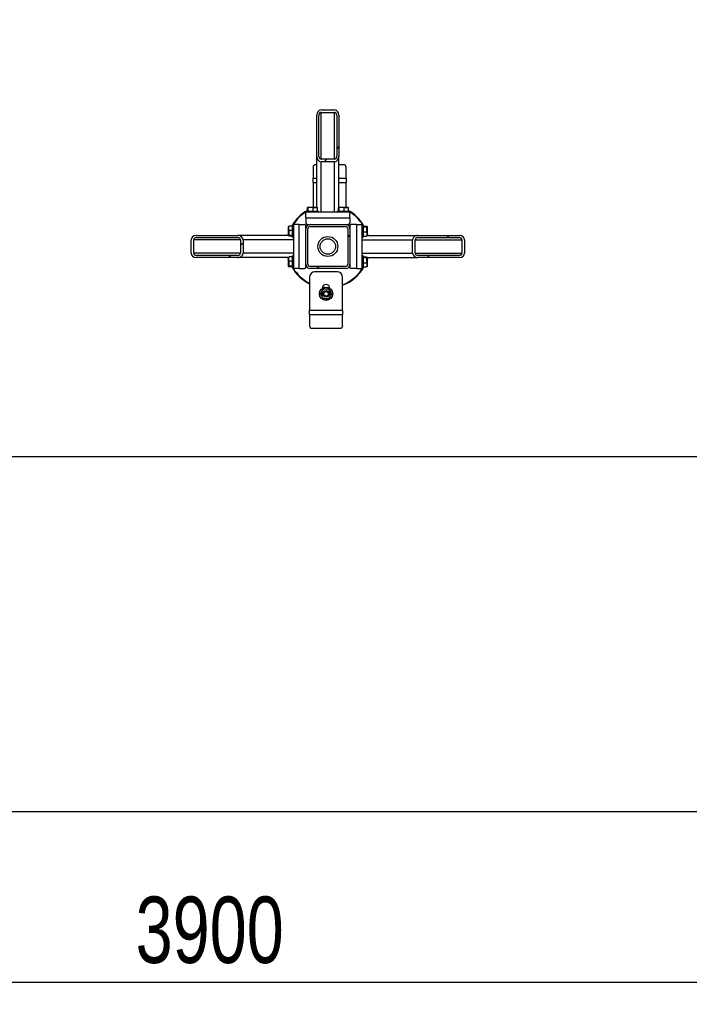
# Model space of a CAD drawing. Header units: millimetres. Extents: x 5 to 589, y 5 to 415.
# Tile 98 of 120: x 484 to 515, y 146 to 190. Entities that reach past the tile are written whole.
import ezdxf

# ---------------------------------------------------------------- set-up
doc = ezdxf.new("R2010")
doc.units = ezdxf.units.MM
doc.layers.add('COTES', color=1, linetype='Continuous')
doc.layers.add('TRAIT-FINS', color=9, linetype='Continuous')
doc.layers.add('TRAIT-FORT', color=4, linetype='Continuous', lineweight=25)
doc.styles.add('SLDTEXTSTYLE0', font='TXT', dxfattribs={"width": 0.75})
doc.dimstyles.new('SLDDIMSTYLE0', dxfattribs={"dimtxt": 3, "dimasz": 2, "dimexe": 0, "dimexo": 0.0625, "dimgap": 0.75, "dimtad": 1, "dimdec": 0, "dimlfac": 40, "dimrnd": 1e-09, "dimzin": 12, "dimdsep": 46, "dimtxsty": 'SLDTEXTSTYLE0', "dimsah": 1, "dimcen": 0.09, "dimadec": 0, "dimazin": 3, "dimtfac": 1, "dimtdec": 0, "dimtofl": 0, "dimtmove": 0, "dimatfit": 3, "dimfxl": 1, "dimfrac": 2, "dimtolj": 1, "dimtzin": 12, "dimarcsym": 0})
doc.dimstyles.new('SLDDIMSTYLE1', dxfattribs={"dimtxt": 3, "dimasz": 2, "dimexe": 0, "dimexo": 0.0625, "dimgap": 0.75, "dimtad": 1, "dimdec": 0, "dimlfac": 40, "dimrnd": 1e-09, "dimzin": 12, "dimdsep": 46, "dimtxsty": 'SLDTEXTSTYLE0', "dimsah": 1, "dimcen": 0.09, "dimadec": 0, "dimazin": 3, "dimtfac": 1, "dimtdec": 0, "dimtmove": 0, "dimatfit": 0, "dimfxl": 1, "dimfrac": 2, "dimtolj": 1, "dimtzin": 12, "dimarcsym": 0})

# ---------------------------------------------------------------- blocks, each defined once
blk = doc.blocks.new('_D_5')
at = {"layer": 'COTES', "color": 1, "transparency": 16777216}
for p, q in [((542.825, 189.267), (542.825, 145.771)), ((445.325, 186.667), (445.325, 145.771)), ((445.325, 146.771), (542.825, 146.771))]:
    blk.add_line(p, q, dxfattribs=at)
for points in [[(445.325, 146.771), (447.325, 146.271), (447.325, 147.271)], [(542.825, 146.771), (540.825, 147.271), (540.825, 146.271)]]:
    blk.add_solid(points, dxfattribs=at)
at = {"layer": 'COTES', "color": 1, "transparency": 16777216, "insert": (489.641, 150.638), "char_height": 3, "attachment_point": 1, "style": 'SLDTEXTSTYLE0'}
blk.add_mtext('3900', dxfattribs=at)
blk = doc.blocks.new('_D_8')
at = {"layer": 'COTES', "color": 1, "transparency": 16777216}
for p, q in [((412.922, 170.517), (412.922, 173.517)), ((519.725, 170.517), (411.922, 170.517)), ((412.922, 170.517), (412.922, 169.476)), ((418.706, 169.476), (411.922, 169.476)), ((412.922, 169.476), (412.922, 162.406))]:
    blk.add_line(p, q, dxfattribs=at)
for points in [[(412.922, 170.517), (413.422, 172.517), (412.422, 172.517)], [(412.922, 169.476), (412.422, 167.476), (413.422, 167.476)]]:
    blk.add_solid(points, dxfattribs=at)
at = {"layer": 'COTES', "color": 1, "transparency": 16777216, "insert": (409.055, 162.406), "char_height": 3, "attachment_point": 1, "rotation": 90, "style": 'SLDTEXTSTYLE0'}
blk.add_mtext('42', dxfattribs=at)

msp = doc.modelspace()

# ---------------------------------------------------------------- hatches: boundary and pattern name
at = {"layer": 'TRAIT-FINS'}
h = msp.add_hatch(dxfattribs=at)
h.set_pattern_fill('ANSI31', color=9, angle=3e-322, style=0)
edge = h.paths.add_edge_path(flags=0)
edge.add_line((498.825, 184.081), (498.825, 185.959))
edge.add_ellipse((498.625, 185.959), major_axis=(0, 0.235), ratio=0.852263, start_angle=270, end_angle=360)
edge.add_line((498.625, 186.193), (498.025, 186.193))
edge.add_ellipse((498.025, 185.959), major_axis=(0, 0.235), ratio=0.852263, start_angle=360, end_angle=450)
edge.add_line((497.825, 185.959), (497.825, 184.081))
edge.add_ellipse((498.025, 184.081), major_axis=(0, 0.235), ratio=0.852263, start_angle=90, end_angle=180)
edge.add_line((498.025, 183.847), (498.625, 183.847))
edge.add_ellipse((498.625, 184.081), major_axis=(0, 0.235), ratio=0.852263, start_angle=180, end_angle=270)
edge = h.paths.add_edge_path(flags=0)
edge.add_line((498.725, 185.959), (498.725, 184.081))
edge.add_ellipse((498.625, 184.081), major_axis=(0, 0.117), ratio=0.852263, start_angle=180, end_angle=270, ccw=False)
edge.add_line((498.625, 183.964), (498.025, 183.964))
edge.add_ellipse((498.025, 184.081), major_axis=(0, 0.117), ratio=0.852263, start_angle=90, end_angle=180, ccw=False)
edge.add_line((497.925, 184.081), (497.925, 185.959))
edge.add_ellipse((498.025, 185.959), major_axis=(0, 0.117), ratio=0.852263, start_angle=0, end_angle=90, ccw=False)
edge.add_line((498.025, 186.076), (498.625, 186.076))
edge.add_ellipse((498.625, 185.959), major_axis=(0, 0.117), ratio=0.852263, start_angle=270, end_angle=360, ccw=False)
h = msp.add_hatch(dxfattribs=at)
h.set_pattern_fill('ANSI31', color=9, angle=3e-322, style=0)
edge = h.paths.add_edge_path(flags=0)
edge.add_arc((497.525, 179.217), 0.2, 180, 270)
edge.add_line((497.525, 179.017), (499.125, 179.017))
edge.add_arc((499.125, 179.217), 0.2, 270, 360)
edge.add_line((499.325, 179.217), (499.325, 180.817))
edge.add_arc((499.125, 180.817), 0.2, 0, 90)
edge.add_line((499.125, 181.017), (497.525, 181.017))
edge.add_arc((497.525, 180.817), 0.2, 90, 180)
edge.add_line((497.325, 180.817), (497.325, 179.217))
edge = h.paths.add_edge_path(flags=0)
edge.add_line((499.125, 179.117), (497.525, 179.117))
edge.add_arc((497.525, 179.217), 0.1, 180, 270, ccw=False)
edge.add_line((497.425, 179.217), (497.425, 180.817))
edge.add_arc((497.525, 180.817), 0.1, 90, 180, ccw=False)
edge.add_line((497.525, 180.917), (499.125, 180.917))
edge.add_arc((499.125, 180.817), 0.1, 0, 90, ccw=False)
edge.add_line((499.225, 180.817), (499.225, 179.217))
edge.add_arc((499.125, 179.217), 0.1, 270, 360, ccw=False)
h = msp.add_hatch(dxfattribs=at)
h.set_pattern_fill('ANSI31', color=9, angle=3e-322, style=0)
edge = h.paths.add_edge_path(flags=0)
edge.add_line((494.26, 180.517), (492.383, 180.517))
edge.add_ellipse((492.383, 180.317), major_axis=(-0.235, 0), ratio=0.852263, start_angle=270, end_angle=360)
edge.add_line((492.148, 180.317), (492.148, 179.717))
edge.add_ellipse((492.383, 179.717), major_axis=(-0.235, 0), ratio=0.852263, start_angle=360, end_angle=450)
edge.add_line((492.383, 179.517), (494.26, 179.517))
edge.add_ellipse((494.26, 179.717), major_axis=(-0.235, 0), ratio=0.852263, start_angle=90, end_angle=180)
edge.add_line((494.495, 179.717), (494.495, 180.317))
edge.add_ellipse((494.26, 180.317), major_axis=(-0.235, 0), ratio=0.852263, start_angle=180, end_angle=270)
edge = h.paths.add_edge_path(flags=0)
edge.add_line((492.383, 180.417), (494.26, 180.417))
edge.add_ellipse((494.26, 180.317), major_axis=(-0.117, 0), ratio=0.852263, start_angle=180, end_angle=270, ccw=False)
edge.add_line((494.377, 180.317), (494.377, 179.717))
edge.add_ellipse((494.26, 179.717), major_axis=(-0.117, 0), ratio=0.852263, start_angle=90, end_angle=180, ccw=False)
edge.add_line((494.26, 179.617), (492.383, 179.617))
edge.add_ellipse((492.383, 179.717), major_axis=(-0.117, 0), ratio=0.852263, start_angle=0, end_angle=90, ccw=False)
edge.add_line((492.265, 179.717), (492.265, 180.317))
edge.add_ellipse((492.383, 180.317), major_axis=(-0.117, 0), ratio=0.852263, start_angle=270, end_angle=360, ccw=False)
h = msp.add_hatch(dxfattribs=at)
h.set_pattern_fill('ANSI31', color=9, angle=3e-322, style=0)
edge = h.paths.add_edge_path(flags=0)
edge.add_line((502.389, 179.517), (504.267, 179.517))
edge.add_ellipse((504.267, 179.717), major_axis=(0.235, 0), ratio=0.852263, start_angle=270, end_angle=360)
edge.add_line((504.501, 179.717), (504.501, 180.317))
edge.add_ellipse((504.267, 180.317), major_axis=(0.235, 0), ratio=0.852263, start_angle=360, end_angle=450)
edge.add_line((504.267, 180.517), (502.389, 180.517))
edge.add_ellipse((502.389, 180.317), major_axis=(0.235, 0), ratio=0.852263, start_angle=90, end_angle=180)
edge.add_line((502.155, 180.317), (502.155, 179.717))
edge.add_ellipse((502.389, 179.717), major_axis=(0.235, 0), ratio=0.852263, start_angle=180, end_angle=270)
edge = h.paths.add_edge_path(flags=0)
edge.add_line((504.267, 179.617), (502.389, 179.617))
edge.add_ellipse((502.389, 179.717), major_axis=(0.117, 0), ratio=0.852263, start_angle=180, end_angle=270, ccw=False)
edge.add_line((502.272, 179.717), (502.272, 180.317))
edge.add_ellipse((502.389, 180.317), major_axis=(0.117, 0), ratio=0.852263, start_angle=90, end_angle=180, ccw=False)
edge.add_line((502.389, 180.417), (504.267, 180.417))
edge.add_ellipse((504.267, 180.317), major_axis=(0.117, 0), ratio=0.852263, start_angle=0, end_angle=90, ccw=False)
edge.add_line((504.384, 180.317), (504.384, 179.717))
edge.add_ellipse((504.267, 179.717), major_axis=(0.117, 0), ratio=0.852263, start_angle=270, end_angle=360, ccw=False)

# ---------------------------------------------------------------- linework, layer by layer
at = {"layer": 'TRAIT-FORT', "color": 4, "linetype": 'Continuous', "lineweight": 25}
for p, q in [((498.025, 186.193), (498.625, 186.193)), ((498.025, 186.076), (498.625, 186.076)), ((498.025, 183.964), (498.025, 186.076)), ((498.625, 183.964), (498.625, 186.076)), ((497.825, 184.081), (497.825, 185.959)), ((497.925, 184.081), (497.925, 185.959)), ((498.725, 185.959), (498.725, 184.081)), ((498.825, 185.959), (498.825, 184.081)), ((497.825, 181.792), (497.825, 184.081)), ((498.625, 183.964), (498.025, 183.964)), ((498.625, 183.847), (498.025, 183.847)), ((498.025, 181.567), (498.025, 183.847)), ((498.625, 181.567), (498.625, 183.847)), ((498.825, 181.792), (498.825, 184.081)), ((497.656, 183.602), (497.656, 183.107)), ((497.825, 183.71), (497.781, 183.71)), ((499.031, 183.71), (498.825, 183.71)), ((499.156, 183.107), (499.156, 183.602)), ((497.656, 182.907), (497.656, 183.107)), ((497.656, 183.107), (497.825, 183.107)), ((497.656, 182.907), (497.656, 181.792)), ((497.656, 182.907), (497.825, 182.907)), ((498.825, 183.107), (499.156, 183.107)), ((498.825, 182.907), (499.156, 182.907)), ((499.156, 183.107), (499.156, 182.907)), ((499.156, 181.792), (499.156, 182.907)), ((499.325, 181.567), (497.325, 181.567)), ((497.325, 181.317), (497.325, 181.567)), ((497.35, 181.617), (497.35, 181.567)), ((497.35, 181.617), (497.878, 181.617)), ((497.399, 181.617), (497.399, 181.767)), ((497.423, 181.792), (497.411, 181.785)), ((497.423, 181.792), (497.827, 181.792)), ((497.429, 181.617), (497.429, 181.767)), ((497.655, 181.617), (497.655, 181.767)), ((497.839, 181.785), (497.827, 181.792)), ((497.851, 181.617), (497.851, 181.767)), ((497.878, 181.617), (497.9, 181.617)), ((497.9, 181.567), (497.9, 181.617)), ((498.75, 181.617), (498.75, 181.567)), ((498.75, 181.617), (499.278, 181.617)), ((498.799, 181.617), (498.799, 181.767)), ((498.823, 181.792), (498.811, 181.785)), ((498.823, 181.792), (499.227, 181.792)), ((498.829, 181.617), (498.829, 181.767)), ((499.055, 181.617), (499.055, 181.767)), ((499.239, 181.785), (499.227, 181.792)), ((499.251, 181.617), (499.251, 181.767)), ((499.278, 181.617), (499.3, 181.617)), ((499.3, 181.567), (499.3, 181.617)), ((499.325, 181.317), (499.325, 181.567)), ((497.325, 181.317), (497.325, 181.067)), ((497.325, 181.317), (499.325, 181.317)), ((499.325, 181.317), (499.325, 181.067)), ((496.557, 180.931), (496.55, 180.919)), ((496.55, 180.515), (496.55, 180.919)), ((496.725, 180.943), (496.575, 180.943)), ((496.725, 180.747), (496.575, 180.747)), ((496.775, 180.992), (496.725, 180.992)), ((496.725, 180.97), (496.725, 180.992)), ((496.725, 180.442), (496.725, 180.97)), ((496.775, 181.017), (496.775, 179.017)), ((497.025, 181.017), (496.775, 181.017)), ((497.025, 181.017), (497.275, 181.017)), ((497.025, 179.017), (497.025, 181.017)), ((497.325, 180.967), (497.275, 181.017)), ((497.325, 181.067), (497.375, 181.017)), ((497.325, 180.817), (497.325, 180.967)), ((497.326, 180.842), (497.325, 180.842)), ((497.325, 179.217), (497.325, 180.817)), ((497.375, 181.017), (497.525, 181.017)), ((497.425, 179.217), (497.425, 180.817)), ((497.5, 181.017), (497.5, 181.015)), ((497.525, 181.017), (499.125, 181.017)), ((497.525, 180.917), (499.125, 180.917)), ((499.125, 181.017), (499.275, 181.017)), ((499.15, 181.015), (499.15, 181.017)), ((499.225, 180.817), (499.225, 179.217)), ((499.275, 181.017), (499.325, 181.067)), ((499.325, 180.842), (499.323, 180.842)), ((499.375, 181.017), (499.325, 180.967)), ((499.325, 180.967), (499.325, 180.817)), ((499.325, 180.817), (499.325, 179.217)), ((499.625, 181.017), (499.375, 181.017)), ((499.625, 181.017), (499.625, 179.017)), ((499.625, 181.017), (499.875, 181.017)), ((499.875, 179.017), (499.875, 181.017)), ((499.925, 180.992), (499.875, 180.992)), ((499.925, 180.992), (499.925, 180.463)), ((499.925, 180.943), (500.075, 180.943)), ((499.925, 180.913), (500.075, 180.913)), ((499.925, 180.686), (500.075, 180.686)), ((500.1, 180.919), (500.093, 180.931)), ((500.1, 180.919), (500.1, 180.515)), ((492.148, 179.717), (492.148, 180.317)), ((492.265, 179.717), (492.265, 180.317)), ((494.377, 180.317), (492.265, 180.317)), ((492.383, 180.517), (494.26, 180.517)), ((492.383, 180.417), (494.26, 180.417)), ((496.55, 180.517), (494.26, 180.517)), ((494.377, 180.317), (494.377, 179.717)), ((494.495, 180.317), (494.495, 179.717)), ((496.775, 180.317), (494.495, 180.317)), ((496.55, 180.538), (496.544, 180.517)), ((496.55, 180.515), (496.557, 180.503)), ((496.725, 180.521), (496.575, 180.521)), ((496.725, 180.491), (496.575, 180.491)), ((496.725, 180.442), (496.775, 180.442)), ((499.875, 180.442), (499.925, 180.442)), ((499.875, 180.317), (502.155, 180.317)), ((499.925, 180.491), (500.075, 180.491)), ((499.925, 180.463), (499.925, 180.442)), ((500.093, 180.503), (500.1, 180.515)), ((500.106, 180.517), (500.1, 180.538)), ((500.1, 180.517), (502.389, 180.517)), ((502.155, 179.717), (502.155, 180.317)), ((502.272, 179.717), (502.272, 180.317)), ((502.272, 180.317), (504.384, 180.317)), ((502.389, 180.517), (504.267, 180.517)), ((502.389, 180.417), (504.267, 180.417)), ((504.384, 180.317), (504.384, 179.717)), ((504.501, 180.317), (504.501, 179.717)), ((494.377, 179.717), (492.265, 179.717)), ((494.26, 179.617), (492.383, 179.617)), ((494.26, 179.517), (492.383, 179.517)), ((496.55, 179.517), (494.26, 179.517)), ((496.775, 179.717), (494.495, 179.717)), ((496.55, 179.413), (496.518, 179.517)), ((496.544, 179.517), (496.55, 179.495)), ((496.557, 179.531), (496.55, 179.519)), ((496.55, 179.115), (496.55, 179.519)), ((496.725, 179.543), (496.575, 179.543)), ((496.725, 179.347), (496.575, 179.347)), ((496.775, 179.592), (496.725, 179.592)), ((496.725, 179.57), (496.725, 179.592)), ((496.725, 179.042), (496.725, 179.57)), ((499.875, 179.717), (502.155, 179.717)), ((499.925, 179.592), (499.875, 179.592)), ((499.925, 179.592), (499.925, 179.063)), ((499.925, 179.543), (500.075, 179.543)), ((499.925, 179.513), (500.075, 179.513)), ((500.1, 179.519), (500.093, 179.531)), ((500.1, 179.519), (500.1, 179.115)), ((500.1, 179.517), (502.389, 179.517)), ((500.1, 179.495), (500.106, 179.517)), ((502.272, 179.717), (504.384, 179.717)), ((504.267, 179.617), (502.389, 179.617)), ((504.267, 179.517), (502.389, 179.517)), ((496.55, 179.115), (496.557, 179.103)), ((496.725, 179.121), (496.575, 179.121)), ((496.725, 179.091), (496.575, 179.091)), ((496.725, 179.042), (496.775, 179.042)), ((497.025, 179.017), (496.775, 179.017)), ((497.025, 179.017), (497.275, 179.017)), ((497.275, 179.017), (497.325, 179.067)), ((497.325, 179.067), (497.325, 179.217)), ((497.325, 179.192), (497.326, 179.192)), ((499.125, 179.117), (497.525, 179.117)), ((499.125, 179.017), (497.525, 179.017)), ((498.744, 178.877), (497.744, 178.877)), ((499.323, 179.192), (499.325, 179.192)), ((499.325, 179.217), (499.325, 179.067)), ((499.325, 179.067), (499.375, 179.017)), ((499.625, 179.017), (499.375, 179.017)), ((499.625, 179.017), (499.875, 179.017)), ((499.875, 179.042), (499.925, 179.042)), ((499.925, 179.286), (500.075, 179.286)), ((499.925, 179.091), (500.075, 179.091)), ((499.925, 179.063), (499.925, 179.042)), ((500.093, 179.103), (500.1, 179.115)), ((497.494, 178.627), (497.494, 177.127)), ((498.994, 177.127), (498.994, 178.627)), ((498.069, 178.127), (498.069, 178.12)), ((498.126, 178.152), (498.072, 178.159)), ((498.078, 178.183), (498.19, 178.172)), ((498.418, 178.144), (498.383, 178.143)), ((498.419, 178.12), (498.419, 178.127)), ((498.994, 177.127), (497.494, 177.127)), ((497.494, 176.927), (497.494, 177.127)), ((498.994, 177.127), (498.994, 176.927)), ((498.994, 176.927), (497.494, 176.927)), ((497.494, 176.927), (497.494, 176.432)), ((498.994, 176.432), (498.994, 176.927)), ((497.619, 176.324), (498.869, 176.324)), ((570.806, 154.476), (420.806, 154.476))]:
    msp.add_line(p, q, dxfattribs=at)
at = {"layer": 'TRAIT-FORT', "color": 4, "linetype": 'Continuous', "lineweight": 25, "flags": 128}
for points in [[(496.518, 180.517), (496.529, 180.558), (496.55, 180.621)], [(500.1, 180.621), (500.119, 180.561), (500.132, 180.517)], [(500.132, 179.517), (500.1, 179.414), (500.1, 179.413)], [(498.32, 178.167), (498.326, 178.167), (498.414, 178.169)]]:
    msp.add_lwpolyline(points, dxfattribs=at)
at = {"layer": 'TRAIT-FORT', "color": 4, "linetype": 'Continuous', "lineweight": 25}
for centre, radius in [((498.325, 180.017), 0.45), ((498.325, 180.017), 0.35), ((498.244, 177.877), 0.3), ((498.244, 177.877), 0.15), ((498.244, 177.877), 0.113), ((498.244, 177.877), 0.1)]:
    msp.add_circle(centre, radius, dxfattribs=at)
for centre, radius, start, end in [((497.773, 183.593), 0.118, 86.1887, 175.5981), ((499.038, 183.593), 0.118, 4.4019, 93.8113), ((498.325, 180.017), 1.875, 119.5959, 150.4041), ((498.325, 180.017), 1.85, 121.8048, 148.1952), ((498.325, 180.017), 1.875, 29.5959, 60.4041), ((498.325, 180.017), 1.85, 31.8048, 58.1952), ((497.525, 180.817), 0.2, 90, 180), ((497.525, 180.817), 0.1, 90, 180), ((499.125, 180.817), 0.2, 0, 90), ((499.125, 180.817), 0.1, 0, 90), ((498.325, 180.017), 1.875, 209.5959, 243.698), ((498.325, 180.017), 1.85, 211.8048, 243.3146), ((497.525, 179.217), 0.2, 180, 270), ((497.525, 179.217), 0.1, 180, 270), ((497.744, 178.627), 0.25, 90, 180), ((498.744, 178.627), 0.25, 360, 90), ((498.325, 180.017), 1.875, 290.9097, 330.4041), ((498.325, 180.017), 1.85, 291.2059, 328.1952), ((499.125, 179.217), 0.2, 270, 0), ((499.125, 179.217), 0.1, 270, 0), ((498.244, 177.877), 0.225, 149.2497, 209.2497), ((498.244, 177.877), 0.225, 89.2497, 149.2497), ((498.244, 178.127), 0.175, 360, 180), ((498.244, 177.877), 0.225, 29.2497, 89.2497), ((498.244, 177.877), 0.225, 329.2497, 29.2497), ((498.244, 177.877), 0.225, 209.2497, 269.2497), ((498.244, 177.877), 0.225, 269.2497, 329.2497), ((497.611, 176.441), 0.118, 184.4019, 273.8113), ((498.877, 176.441), 0.118, 266.1887, 355.5981)]:
    msp.add_arc(centre, radius, start, end, dxfattribs=at)
for centre, major_axis, start_param, end_param in [((498.025, 185.959), (0, 0.235), 0, 1.570796), ((498.025, 185.959), (0, 0.117), 0, 1.570796), ((498.625, 185.959), (0, 0.235), 4.712389, 6.283185), ((498.625, 185.959), (0, 0.117), 4.712389, 6.283185), ((498.025, 184.081), (0, 0.235), 1.570796, 3.141593), ((498.025, 184.081), (0, 0.117), 1.570796, 3.141593), ((498.625, 184.081), (0, 0.235), 3.141593, 4.712389), ((498.625, 184.081), (0, 0.117), 3.141593, 4.712389), ((492.383, 180.317), (-0.235, 0), 4.712389, 6.283185), ((492.383, 180.317), (-0.117, 0), 4.712389, 6.283185), ((494.26, 180.317), (-0.235, 0), 3.141593, 4.712389), ((494.26, 180.317), (-0.117, 0), 3.141593, 4.712389), ((502.389, 180.317), (0.235, 0), 1.570796, 3.141593), ((502.389, 180.317), (0.117, 0), 1.570796, 3.141593), ((504.267, 180.317), (0.235, 0), 0, 1.570796), ((504.267, 180.317), (0.117, 0), 0, 1.570796), ((492.383, 179.717), (-0.235, 0), 0, 1.570796), ((492.383, 179.717), (-0.117, 0), 0, 1.570796), ((494.26, 179.717), (-0.235, 0), 1.570796, 3.141593), ((494.26, 179.717), (-0.117, 0), 1.570796, 3.141593), ((502.389, 179.717), (0.235, 0), 3.141593, 4.712389), ((502.389, 179.717), (0.117, 0), 3.141593, 4.712389), ((504.267, 179.717), (0.235, 0), 4.712389, 6.283185), ((504.267, 179.717), (0.117, 0), 4.712389, 6.283185)]:
    msp.add_ellipse(centre, major_axis=major_axis, ratio=0.852263, start_param=start_param, end_param=end_param, dxfattribs=at)
for points, knots in [([(497.399, 181.767), (497.403, 181.774), (497.409, 181.787), (497.418, 181.786), (497.424, 181.777), (497.428, 181.769), (497.429, 181.767)], [0, 0, 0, 0, 0.385549, 0.637642, 0.896546, 1, 1, 1, 1]), ([(497.655, 181.767), (497.635, 181.772), (497.596, 181.783), (497.537, 181.787), (497.481, 181.781), (497.446, 181.772), (497.429, 181.767)], [0, 0, 0, 0, 0.264605, 0.534948, 0.765343, 1, 1, 1, 1]), ([(497.655, 181.767), (497.672, 181.772), (497.706, 181.783), (497.757, 181.787), (497.806, 181.781), (497.836, 181.772), (497.851, 181.767)], [0, 0, 0, 0, 0.264605, 0.534948, 0.765343, 1, 1, 1, 1]), ([(497.839, 181.784), (497.839, 181.784), (497.842, 181.784), (497.846, 181.777), (497.85, 181.769), (497.851, 181.767)], [0, 0, 0, 0, 0.082237, 0.737977, 1, 1, 1, 1]), ([(498.799, 181.767), (498.803, 181.774), (498.809, 181.787), (498.818, 181.786), (498.824, 181.777), (498.828, 181.769), (498.829, 181.767)], [0, 0, 0, 0, 0.385549, 0.637642, 0.896546, 1, 1, 1, 1]), ([(499.055, 181.767), (499.035, 181.772), (498.996, 181.783), (498.937, 181.787), (498.881, 181.781), (498.846, 181.772), (498.829, 181.767)], [0, 0, 0, 0, 0.264605, 0.534948, 0.765343, 1, 1, 1, 1]), ([(499.055, 181.767), (499.072, 181.772), (499.106, 181.783), (499.157, 181.787), (499.206, 181.781), (499.236, 181.772), (499.251, 181.767)], [0, 0, 0, 0, 0.264605, 0.534948, 0.765343, 1, 1, 1, 1]), ([(499.239, 181.784), (499.239, 181.784), (499.242, 181.784), (499.246, 181.777), (499.25, 181.769), (499.251, 181.767)], [0, 0, 0, 0, 0.082237, 0.737977, 1, 1, 1, 1]), ([(496.575, 180.747), (496.569, 180.764), (496.558, 180.798), (496.554, 180.849), (496.56, 180.898), (496.57, 180.928), (496.575, 180.943)], [0, 0, 0, 0, 0.264605, 0.534948, 0.765343, 1, 1, 1, 1]), ([(496.575, 180.747), (496.569, 180.727), (496.558, 180.688), (496.554, 180.629), (496.56, 180.573), (496.57, 180.538), (496.575, 180.521)], [0, 0, 0, 0, 0.264605, 0.534948, 0.765343, 1, 1, 1, 1]), ([(496.557, 180.931), (496.557, 180.931), (496.557, 180.934), (496.565, 180.938), (496.573, 180.942), (496.575, 180.943)], [0, 0, 0, 0, 0.082237, 0.737977, 1, 1, 1, 1]), ([(500.075, 180.943), (500.082, 180.939), (500.095, 180.933), (500.094, 180.923), (500.085, 180.917), (500.077, 180.914), (500.075, 180.913)], [0, 0, 0, 0, 0.385549, 0.637642, 0.896546, 1, 1, 1, 1]), ([(500.075, 180.686), (500.08, 180.706), (500.091, 180.746), (500.095, 180.805), (500.089, 180.861), (500.08, 180.895), (500.075, 180.913)], [0, 0, 0, 0, 0.264605, 0.534948, 0.765343, 1, 1, 1, 1]), ([(500.075, 180.686), (500.08, 180.67), (500.091, 180.635), (500.095, 180.584), (500.089, 180.536), (500.08, 180.506), (500.075, 180.491)], [0, 0, 0, 0, 0.264605, 0.534948, 0.765343, 1, 1, 1, 1]), ([(496.575, 180.491), (496.567, 180.495), (496.555, 180.501), (496.556, 180.51), (496.565, 180.516), (496.573, 180.52), (496.575, 180.521)], [0, 0, 0, 0, 0.385549, 0.637642, 0.896546, 1, 1, 1, 1]), ([(500.092, 180.503), (500.092, 180.502), (500.092, 180.499), (500.085, 180.495), (500.077, 180.492), (500.075, 180.491)], [0, 0, 0, 0, 0.082237, 0.737977, 1, 1, 1, 1]), ([(496.575, 179.347), (496.569, 179.364), (496.558, 179.398), (496.554, 179.449), (496.56, 179.498), (496.57, 179.528), (496.575, 179.543)], [0, 0, 0, 0, 0.264605, 0.534948, 0.765343, 1, 1, 1, 1]), ([(496.575, 179.347), (496.569, 179.327), (496.558, 179.288), (496.554, 179.229), (496.56, 179.173), (496.57, 179.138), (496.575, 179.121)], [0, 0, 0, 0, 0.264605, 0.534948, 0.765343, 1, 1, 1, 1]), ([(496.557, 179.531), (496.557, 179.531), (496.557, 179.534), (496.565, 179.538), (496.573, 179.542), (496.575, 179.543)], [0, 0, 0, 0, 0.082237, 0.737977, 1, 1, 1, 1]), ([(500.075, 179.543), (500.082, 179.539), (500.095, 179.533), (500.094, 179.523), (500.085, 179.517), (500.077, 179.514), (500.075, 179.513)], [0, 0, 0, 0, 0.385549, 0.637642, 0.896546, 1, 1, 1, 1]), ([(500.075, 179.286), (500.08, 179.306), (500.091, 179.346), (500.095, 179.405), (500.089, 179.461), (500.08, 179.495), (500.075, 179.513)], [0, 0, 0, 0, 0.264605, 0.534948, 0.765343, 1, 1, 1, 1]), ([(496.575, 179.091), (496.567, 179.095), (496.555, 179.101), (496.556, 179.11), (496.565, 179.116), (496.573, 179.12), (496.575, 179.121)], [0, 0, 0, 0, 0.385549, 0.637642, 0.896546, 1, 1, 1, 1]), ([(500.075, 179.286), (500.08, 179.27), (500.091, 179.235), (500.095, 179.184), (500.089, 179.136), (500.08, 179.106), (500.075, 179.091)], [0, 0, 0, 0, 0.264605, 0.534948, 0.765343, 1, 1, 1, 1]), ([(500.092, 179.103), (500.092, 179.102), (500.092, 179.099), (500.085, 179.095), (500.077, 179.092), (500.075, 179.091)], [0, 0, 0, 0, 0.082237, 0.737977, 1, 1, 1, 1]), ([(497.984, 177.88), (497.995, 177.898), (498.016, 177.934), (498.039, 177.972), (498.051, 177.992)], [0, 0, 0, 0, 0.493244, 1, 1, 1, 1]), ([(498.051, 177.992), (498.06, 178.007), (498.079, 178.039), (498.101, 178.076), (498.113, 178.098), (498.117, 178.103)], [0, 0, 0, 0, 0.413688, 0.838028, 1, 1, 1, 1]), ([(498.117, 178.103), (498.138, 178.103), (498.18, 178.103), (498.224, 178.102), (498.247, 178.102)], [0, 0, 0, 0, 0.493244, 1, 1, 1, 1]), ([(498.247, 178.102), (498.265, 178.101), (498.302, 178.101), (498.345, 178.1), (498.37, 178.1), (498.377, 178.1)], [0, 0, 0, 0, 0.413688, 0.838028, 1, 1, 1, 1]), ([(498.377, 178.1), (498.387, 178.082), (498.408, 178.045), (498.429, 178.006), (498.44, 177.987)], [0, 0, 0, 0, 0.493244, 1, 1, 1, 1]), ([(498.44, 177.987), (498.449, 177.971), (498.467, 177.938), (498.488, 177.901), (498.5, 177.879), (498.504, 177.873)], [0, 0, 0, 0, 0.413688, 0.838028, 1, 1, 1, 1]), ([(498.048, 177.767), (498.039, 177.783), (498.02, 177.815), (497.999, 177.853), (497.987, 177.874), (497.984, 177.88)], [0, 0, 0, 0, 0.413688, 0.838028, 1, 1, 1, 1]), ([(498.111, 177.653), (498.101, 177.672), (498.08, 177.708), (498.059, 177.747), (498.048, 177.767)], [0, 0, 0, 0, 0.493244, 1, 1, 1, 1]), ([(498.241, 177.652), (498.223, 177.652), (498.185, 177.652), (498.142, 177.653), (498.118, 177.653), (498.111, 177.653)], [0, 0, 0, 0, 0.413688, 0.838028, 1, 1, 1, 1]), ([(498.371, 177.65), (498.35, 177.65), (498.308, 177.651), (498.263, 177.651), (498.241, 177.652)], [0, 0, 0, 0, 0.493244, 1, 1, 1, 1]), ([(498.437, 177.762), (498.428, 177.746), (498.409, 177.714), (498.387, 177.677), (498.374, 177.656), (498.371, 177.65)], [0, 0, 0, 0, 0.413688, 0.838028, 1, 1, 1, 1]), ([(498.504, 177.873), (498.493, 177.855), (498.471, 177.819), (498.449, 177.781), (498.437, 177.762)], [0, 0, 0, 0, 0.493244, 1, 1, 1, 1])]:
    msp.add_open_spline(points, degree=3, knots=knots, dxfattribs=at)

# ---------------------------------------------------------------- dimensions: what is measured, and where the dimension line sits
at = {"layer": 'COTES', "color": 1}
dim = msp.add_linear_dim(base=(542.825, 146.771), p1=(445.325, 187.667), p2=(542.825, 190.267), dimstyle='SLDDIMSTYLE0', dxfattribs=at)
dim.commit()
dim.dimension.update_dxf_attribs({"geometry": '_D_5', "text_midpoint": (494.075, 146.771), "dimtype": 160})
dim = msp.add_linear_dim(base=(412.922, 169.476), p1=(520.725, 170.517), p2=(419.706, 169.476), angle=90, dimstyle='SLDDIMSTYLE1', dxfattribs=at)
dim.commit()
dim.dimension.update_dxf_attribs({"geometry": '_D_8', "text_midpoint": (412.922, 164.623), "dimtype": 160})

doc.saveas('drawing.dxf')
